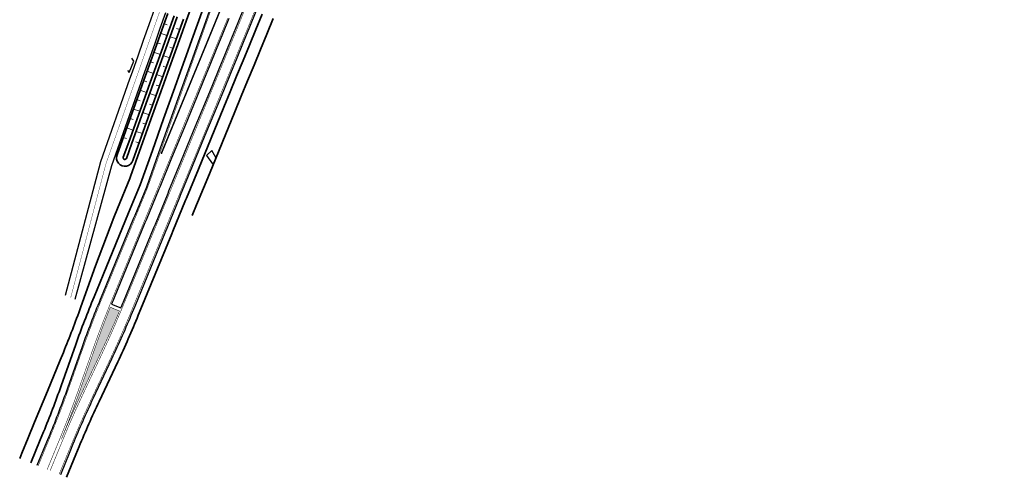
# Model space of a CAD drawing. Header units: metres. Extents: x 154839 to 161660, y 370737 to 378039.
# Tile 1 of 121: x 158320 to 158614, y 370737 to 370873. Entities that reach past the tile are written whole.
import ezdxf

# ---------------------------------------------------------------- set-up
doc = ezdxf.new("R2010")
doc.units = ezdxf.units.M
for name, pattern in [('VW-1-3_STREEP', [4, 1, -3]), ('VW-3-3_STREEP', [6, 3, -3]), ('VW-FP2-1000', [3, 0.3, -2.7])]:
    doc.linetypes.add(name, pattern=pattern)
for name, color, linetype, lineweight in [('B-WE-GW-TALUDARCERING_WATER-G', 130, 'Continuous', 18), ('N-WE-GW-GRONDWERK_BERM-G', 100, 'Continuous', 35), ('N-WE-GW-WATERGANG-G', 130, 'Continuous', 35), ('N-WE-VH-VERHARDING_HALFVERHARDING_BERM-G', 252, 'Continuous', 35), ('N-WE-VH-VERHARDING_KANTVERHARDING-G', 210, 'Continuous', 30), ('N-WE-VW-MARKERING_LANGS_STREEP_13_045-g', 7, 'VW-1-3_STREEP', 35), ('N-WE-VW-MARKERING_LANGS_STREEP_30270_010-G', 7, 'VW-FP2-1000', 35), ('N-WE-VW-MARKERING_LANGS_STREEP_33_015-G', 7, 'VW-3-3_STREEP', 35), ('N-WE-VW-MARKERING_LANGS_STREEP_DOORGETROKKEN_015-G', 7, 'Continuous', 35)]:
    doc.layers.add(name, color=color, linetype=linetype, lineweight=lineweight)

msp = doc.modelspace()

# ---------------------------------------------------------------- hatches: boundary and pattern name
at = {"layer": 'N-WE-VW-MARKERING_LANGS_STREEP_DOORGETROKKEN_015-G'}
h = msp.add_hatch(color=256, dxfattribs=at)
h.dxf.hatch_style = 1
edge = h.paths.add_edge_path()
edge.add_arc((158625.5280718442, 370676.170692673), 299.9999999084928, 158.1986311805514, 160.485802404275)
edge.add_line((158342.7604479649, 370776.3828218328), (158337.7341950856, 370762.2002912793))
edge.add_arc((158054.9665711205, 370862.412420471), 299.999999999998, 337.6233971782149, 340.485802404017, ccw=False)
edge.add_arc((158609.7875128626, 370633.9967410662), 299.9999999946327, 154.7609919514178, 157.623397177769, ccw=False)
edge.add_line((158338.4264236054, 370761.9153059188), (158344.8423241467, 370775.5257287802))
edge.add_arc((158073.4812348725, 370903.4442936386), 300.0000000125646, 334.760991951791, 337.0481631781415)
edge.add_line((158349.7311286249, 370786.4571310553), (158346.9849855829, 370787.5876978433))

# ---------------------------------------------------------------- linework, layer by layer
at = {"layer": 'B-WE-GW-TALUDARCERING_WATER-G'}
for p, q in [((158363.9605007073, 370871.7814227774), (158363.0192208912, 370872.1190502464)), ((158363.8888975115, 370868.6199560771), (158362.0063382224, 370869.2952119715)), ((158366.7843399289, 370870.7685397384), (158367.725619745, 370870.4309122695)), ((158361.9347340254, 370866.1337450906), (158360.9934543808, 370866.4713730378)), ((158364.8301771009, 370868.2823279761), (158366.7127363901, 370867.6070720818)), ((158361.8631287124, 370862.97227861), (158359.980569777, 370863.6475354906)), ((158362.8044083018, 370862.634650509), (158364.6869672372, 370861.9593936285)), ((158364.758572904, 370865.1208610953), (158365.6998525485, 370864.783233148)), ((158359.9089639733, 370860.486069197), (158358.967684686, 370860.8236981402)), ((158359.8373564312, 370857.3246023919), (158357.9547978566, 370857.9998602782)), ((158360.7786360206, 370856.9869742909), (158362.6611945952, 370856.3117164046)), ((158362.7328021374, 370859.4731832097), (158363.6740814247, 370859.1355542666)), ((158357.8831899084, 370854.8383941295), (158356.9419107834, 370855.1760235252)), ((158360.7070277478, 370853.8255072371), (158361.6483068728, 370853.4878778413)), ((158357.8115808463, 370851.6769273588), (158355.9290225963, 370852.3521861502)), ((158358.7528604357, 370851.3392992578), (158360.6354186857, 370850.6640404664)), ((158355.8574135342, 370849.1907193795), (158354.9161344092, 370849.5283487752)), ((158358.6812513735, 370848.1778324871), (158359.6225304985, 370847.8402030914)), ((158355.785804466, 370846.029252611), (158353.9032462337, 370846.7045114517)), ((158356.7270840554, 370845.69162451), (158358.6096422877, 370845.0163656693)), ((158353.8316370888, 370843.5430446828), (158352.8903579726, 370843.8806741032)), ((158356.6554749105, 370842.5301577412), (158357.5967540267, 370842.1925283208)), ((158353.7600279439, 370840.3815779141), (158351.8774697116, 370841.0568367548)), ((158354.7013075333, 370840.0439498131), (158356.5838657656, 370839.3686909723)), ((158351.8058605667, 370837.895369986), (158350.8645814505, 370838.2329994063)), ((158354.6296983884, 370836.8824830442), (158355.5709775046, 370836.5448536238))]:
    msp.add_line(p, q, dxfattribs=at)
at = {"layer": 'N-WE-GW-GRONDWERK_BERM-G', "flags": 128}
msp.add_lwpolyline([(158371.4102133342, 370877.8895352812), (158369.7224098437, 370873.1840597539), (158368.0341041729, 370868.4771913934), (158366.3453304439, 370863.7690256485), (158364.6561238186, 370859.0596607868), (158362.9665202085, 370854.3491970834), (158359.5866624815, 370844.9264703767), (158356.2067699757, 370835.5036474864), (158353.0037023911, 370826.5737958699), (158352.8447743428, 370826.0272879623), (158349.1515680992, 370817.0565020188), (158348.0503928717, 370814.3817509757), (158342.5356501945, 370799.9743333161), (158338.1743485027, 370787.6680892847, -0.01249024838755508), (158332.9832671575, 370774.1062457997), (158332.0297528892, 370771.7901627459), (158328.2228248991, 370762.5431470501), (158324.415896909, 370753.2961313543), (158322.512432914, 370748.6726235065), (158320.6089689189, 370744.0491156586), (158319.9519435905, 370742.4532032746)], format="xyb", dxfattribs=at)
msp.add_lwpolyline([(158395.5698700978, 370873.6846135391), (158393.6733012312, 370869.0470754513), (158391.7776898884, 370864.411884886), (158389.8759565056, 370859.7800751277), (158387.9759897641, 370855.1525703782), (158386.0711923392, 370850.5233462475), (158384.1683105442, 370845.8987809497), (158380.3609680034, 370836.6507289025), (158376.5540376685, 370827.4037075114), (158373.0110872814, 370818.7978925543), (158372.7471096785, 370818.1566918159), (158371.4381604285, 370814.9772583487)], dxfattribs=at)
at = {"layer": 'N-WE-GW-WATERGANG-G', "flags": 128}
for points in [[(158368.8281938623, 370873.5048054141), (158367.1398883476, 370868.7979374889), (158365.4511147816, 370864.0897721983), (158363.7619083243, 370859.380407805), (158362.0723048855, 370854.6699445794), (158358.6924473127, 370845.2472183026), (158355.3125548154, 370835.8243954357), (158353.7060963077, 370831.3457399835, -1.015471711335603), (158348.9997007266, 370833.0338870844), (158350.6061592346, 370837.5125425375), (158353.9860516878, 370846.9353652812), (158357.3659084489, 370856.3580892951), (158359.0555109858, 370861.0685500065), (158360.7447165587, 370865.7779119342), (158362.4334892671, 370870.4860748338), (158364.12179396, 370875.192940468)], [(158366.0043539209, 370874.5176864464), (158364.3160488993, 370869.8108198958), (158362.6272758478, 370865.1026560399), (158360.9380699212, 370860.3932931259), (158359.2484670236, 370855.6828314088), (158355.8686099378, 370846.2601064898), (158352.4887174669, 370836.8372836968), (158350.8692991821, 370832.322497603, 0.9999999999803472), (158351.8105782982, 370831.9848681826), (158353.4299965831, 370836.4996542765), (158356.8098890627, 370845.922477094), (158360.1897463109, 370855.3452024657), (158361.8793493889, 370860.0556646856), (158363.5685554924, 370864.7650280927), (158365.2573287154, 370869.4731924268), (158366.9456339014, 370874.1800594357)]]:
    msp.add_lwpolyline(points, format="xyb", dxfattribs=at)
at = {"layer": 'N-WE-VH-VERHARDING_HALFVERHARDING_BERM-G', "flags": 128}
for points in [[(158374.6810186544, 370876.7168997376), (158372.9996539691, 370872.0088461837), (158371.3177820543, 370867.2993797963), (158369.6354380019, 370862.5885991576), (158367.9526579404, 370857.8766056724), (158366.2694787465, 370853.1635027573), (158362.9024682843, 370843.7354857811), (158359.5354234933, 370834.3073734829), (158355.8880011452, 370824.0941718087), (158352.4342586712, 370815.7050425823), (158348.6273306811, 370806.4580268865), (158344.8204026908, 370797.2110111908), (158342.1268747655, 370790.668440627, 0.01248969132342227), (158336.6757839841, 370776.4272677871), (158332.3144822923, 370764.1210237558, -0.0124902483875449), (158327.0600079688, 370750.3935643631), (158326.1064937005, 370748.0774813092), (158323.2603953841, 370741.1643177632)], [(158392.2826762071, 370875.0250869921), (158390.387459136, 370870.3908543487), (158388.4927805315, 370865.7579445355), (158386.5919824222, 370861.1284127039), (158384.6920159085, 370856.5009085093), (158382.7882476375, 370851.8741882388), (158380.8853657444, 370847.2496227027), (158377.0782759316, 370838.002184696), (158373.2713470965, 370828.755166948), (158369.7283967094, 370820.1493519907), (158369.4644191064, 370819.5081512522), (158365.6574911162, 370810.2611355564), (158365.3222193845, 370809.4467616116), (158356.1162696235, 370787.0855396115), (158355.3503661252, 370785.2251625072, -0.01249024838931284), (158349.1946162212, 370771.2733571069), (158343.6275111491, 370759.4635334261, 0.01249024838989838), (158337.694076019, 370746.0155971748), (158336.7405617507, 370743.6995141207), (158333.9292758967, 370736.8709099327)]]:
    msp.add_lwpolyline(points, format="xyb", dxfattribs=at)
at = {"layer": 'N-WE-VH-VERHARDING_KANTVERHARDING-G', "flags": 128}
for points in [[(158376.5645133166, 370876.0442572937), (158374.883148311, 370871.3362028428), (158373.2012760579, 370866.626735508), (158371.5189316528, 370861.9159538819), (158369.8361512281, 370857.2039593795), (158368.1529716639, 370852.4908554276), (158364.7859608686, 370843.0628375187), (158361.4189160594, 370833.6347251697), (158357.7555037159, 370823.3767496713), (158354.2836618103, 370814.9436569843), (158353.9483900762, 370814.1292830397), (158344.7424403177, 370791.7680610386), (158343.9765368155, 370789.9076839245, 0.01249024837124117), (158338.5609014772, 370775.7591869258), (158334.1995997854, 370763.4529428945, -0.01249024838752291), (158328.9094111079, 370749.6321787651), (158327.9558968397, 370747.3160957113), (158325.1097985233, 370740.4029321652)], [(158390.430735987, 370875.7802833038), (158388.5362804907, 370871.1479128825), (158386.6421273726, 370866.516288), (158384.741856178, 370861.8880395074), (158382.8418897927, 370857.2605356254), (158380.9387013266, 370852.6352259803), (158379.0358193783, 370848.01066031), (158375.2288719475, 370838.7635682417), (158371.4219439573, 370829.516552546), (158367.8789935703, 370820.9107375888), (158367.6150159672, 370820.2695368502), (158363.808087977, 370811.0225211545), (158363.4728162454, 370810.2081472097), (158354.2668664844, 370787.8469252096), (158353.5009629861, 370785.9865481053, -0.01249024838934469), (158347.3855422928, 370772.1261475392), (158341.8184372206, 370760.3163238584, 0.0124902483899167), (158335.8446728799, 370746.7769827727), (158334.8911586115, 370744.4608997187), (158332.0798727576, 370737.6322955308)], [(158382.3811776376, 370873.6652942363), (158380.4889687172, 370869.0384202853), (158378.5902524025, 370864.4139593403), (158376.6914468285, 370859.7892815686), (158374.7890260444, 370855.1658362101), (158372.8865155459, 370850.5421742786), (158369.0796065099, 370841.2951753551), (158365.2726785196, 370832.0481596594), (158361.7297281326, 370823.4423447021), (158361.4657505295, 370822.8011439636), (158357.6588225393, 370813.5541282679), (158357.3235508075, 370812.7397543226), (158348.1176010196, 370790.378532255, 0.001676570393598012), (158347.3579356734, 370788.5155870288), (158350.1195641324, 370787.3786450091, 0.001676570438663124), (158350.8917057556, 370789.2364539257), (158360.0976555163, 370811.5976759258), (158360.432927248, 370812.4120498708), (158364.2398552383, 370821.6590655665), (158364.5038328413, 370822.300266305), (158368.0467832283, 370830.9060812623), (158371.8537112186, 370840.1530969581), (158375.6606375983, 370849.4001378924), (158377.5633154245, 370854.0242076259), (158379.4660829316, 370858.6484938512), (158381.3654120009, 370863.2744466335), (158383.2648302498, 370867.900616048), (158385.1579157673, 370872.529633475), (158387.051090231, 370877.1588675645)]]:
    msp.add_lwpolyline(points, format="xyb", dxfattribs=at)
for points in [[(158360.150063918, 370876.5667875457), (158358.4922504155, 370871.8593108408), (158356.8305985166, 370867.149231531), (158355.1658710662, 370862.4363656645), (158353.4988323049, 370857.7205278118), (158352.7643280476, 370855.6432341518), (158344.0251441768, 370830.9280472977), (158333.5481205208, 370791.0498471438)], [(158363.4521558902, 370875.4065338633), (158361.7935190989, 370870.6967167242), (158360.1312251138, 370865.9848157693), (158358.4660376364, 370861.2706467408), (158356.7987215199, 370856.554023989), (158356.0641247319, 370854.4764686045), (158347.324931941, 370829.7612565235), (158336.4241797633, 370789.865794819)], [(158352.0850011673, 370858.2200032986), (158352.6525255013, 370857.5760452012), (158354.0577346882, 370860.9769601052), (158353.4330856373, 370861.8704140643)], [(158378.4556456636, 370832.288018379), (158377.324892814, 370834.287969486), (158375.7105213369, 370832.8892120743), (158377.523358, 370830.348796)]]:
    msp.add_lwpolyline(points, dxfattribs=at)
at = {"layer": 'N-WE-VW-MARKERING_LANGS_STREEP_13_045-g', "const_width": 0.45, "flags": 128}
msp.add_lwpolyline([(158441.9263621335, 371053.5256831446), (158440.684083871, 371048.7032366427), (158439.3493426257, 371043.9056586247), (158437.9946231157, 371039.1136836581), (158436.6199488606, 371034.3273949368), (158435.2253437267, 371029.5468755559), (158433.8108319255, 371024.7722085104), (158432.376438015, 371020.0034766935), (158430.922186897, 371015.2407628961), (158429.4481038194, 371010.4841498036), (158427.9542143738, 371005.7337199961), (158426.4405444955, 371000.9895559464), (158424.9071204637, 370996.2517400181), (158423.3539689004, 370991.520354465), (158421.7811167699, 370986.795481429), (158420.1885913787, 370982.0772029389), (158418.5764203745, 370977.3656009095), (158416.9446267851, 370972.6607383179), (158415.2932904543, 370967.9621362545), (158413.6230358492, 370963.2694212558), (158411.9260097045, 370958.5855239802), (158410.2287755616, 370953.9008953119), (158408.4984287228, 370949.2275867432), (158406.7678537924, 370944.5535538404), (158405.0071593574, 370939.8899722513), (158403.2462250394, 370935.2256705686), (158402.3035787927, 370932.7717590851), (158401.4581443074, 370930.5708952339), (158399.6698140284, 370925.9154033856), (158397.8572937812, 370921.2684616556), (158396.0445154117, 370916.6208066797), (158394.2104884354, 370911.9806799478), (158392.376195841, 370907.3398429), (158390.5235826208, 370902.7054721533), (158388.6706973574, 370898.07039366), (158386.8024078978, 370893.4406849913), (158384.9338410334, 370888.8102707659), (158383.0527767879, 370884.1841008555), (158381.1714308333, 370879.5572271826), (158379.280486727, 370874.9334487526), (158377.3892576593, 370870.3089679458), (158375.4913241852, 370865.6864151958), (158373.593103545, 370861.0631610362), (158371.6910691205, 370856.4406549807), (158369.788745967, 370851.8174482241), (158365.9818562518, 370842.5704962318), (158362.1749282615, 370833.3234805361)], dxfattribs=at)
at = {"layer": 'N-WE-VW-MARKERING_LANGS_STREEP_30270_010-G', "const_width": 0.1, "flags": 128}
msp.add_lwpolyline([(158335.1546336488, 370790.3884575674), (158345.6750380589, 370830.3446519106), (158354.4142263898, 370855.0598513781), (158355.1487769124, 370857.1372759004), (158356.8159543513, 370861.8535062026), (158358.4809118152, 370866.5670236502), (158360.1428847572, 370871.2780137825), (158361.8011099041, 370875.9866607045), (158363.4548245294, 370880.6931447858), (158365.105443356, 370885.4038755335), (158366.7481825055, 370890.1075354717), (158368.4569141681, 370895.0187670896), (158370.361629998, 370899.961040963), (158372.2558267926, 370904.6649517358), (158374.1016098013, 370909.2703028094), (158375.9378531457, 370913.8756744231), (158377.7638430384, 370918.4813325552), (158379.5788656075, 370923.0875384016), (158381.382206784, 370927.6945480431), (158383.1731521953, 370932.3026121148), (158384.9509870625, 370936.9119754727), (158386.714996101, 370941.5228768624), (158388.4644634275, 370946.1355485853), (158390.1986724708, 370950.7502161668), (158391.9169058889, 370955.3670980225), (158393.6184454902, 370959.9864051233), (158395.3047823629, 370964.6144063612), (158396.076995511, 370966.751336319), (158396.9666946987, 370969.227842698), (158398.6157052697, 370973.8608689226), (158400.2467362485, 370978.5016935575), (158400.6065276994, 370979.5336880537), (158401.8500585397, 370983.1245573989), (158403.4393509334, 370987.7692956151), (158405.0083229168, 370992.4177902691), (158406.5546257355, 370997.0627713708), (158408.0880392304, 371001.734027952), (158409.5987664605, 371006.4017169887), (158411.0900319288, 371011.0756601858), (158412.5618097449, 371015.7557763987), (158414.0140743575, 371020.4419843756), (158415.4468005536, 371025.1342027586), (158416.8599634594, 371029.8323500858), (158418.2535385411, 371034.5363447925), (158419.6275016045, 371039.2461052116), (158420.9818287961, 371043.9615495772), (158421.206595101, 371044.7566029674), (158422.3164966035, 371048.682596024), (158423.6339168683, 371053.4179149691), (158423.9708328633, 371054.6385873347), (158424.7784300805, 371057.989341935), (158425.9153023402, 371062.7829004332), (158427.0314286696, 371067.5778765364), (158428.129737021, 371072.3869663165), (158428.4228898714, 371073.6864541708), (158429.2013864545, 371077.1723490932), (158430.2512396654, 371081.9672531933), (158431.2704145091, 371086.749507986), (158432.2559567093, 371091.5234351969), (158433.2041240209, 371096.2895761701), (158434.1146418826, 371101.0664632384), (158434.4434709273, 371102.8495710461), (158434.8376109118, 371105.0336620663), (158434.9694723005, 371105.7768236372), (158435.7903198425, 371110.5568874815), (158436.5615030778, 371115.3192124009), (158437.2872965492, 371120.0886658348), (158437.9676344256, 371124.8648151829), (158438.6024549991, 371129.6472272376), (158439.1917006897, 371134.4354682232), (158439.7353180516, 371139.2291038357), (158440.2332577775, 371144.0276992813), (158440.6876288, 371148.8536985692), (158440.7906898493, 371150.0229481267), (158441.0913513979, 371153.6303393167), (158441.4525802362, 371158.4488901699), (158441.7673992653, 371163.2629686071), (158442.0363563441, 371168.0798269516), (158442.2594270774, 371172.8990283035), (158442.4365912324, 371177.7201355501), (158442.5678327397, 371182.5427114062), (158442.6531396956, 371187.3663184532), (158442.6925043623, 371192.1905191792), (158442.6859231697, 371197.0148760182), (158442.6333967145, 371201.8389513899), (158442.5349297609, 371206.66230774), (158442.3905312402, 371211.4845075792), (158442.2002142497, 371216.3051135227), (158441.9639960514, 371221.1236883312), (158441.681205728, 371225.9516149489), (158441.4855155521, 371228.9036205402), (158441.3552492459, 371230.7369441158), (158440.9806817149, 371235.5791470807), (158440.5658242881, 371240.4141366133), (158439.2992069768, 371253.96951232)], dxfattribs=at)
at = {"layer": 'N-WE-VW-MARKERING_LANGS_STREEP_33_015-G', "flags": 128}
msp.add_lwpolyline([(158331.7313690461, 370737.7708273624, 0.15, 0.15, 0), (158334.5443955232, 370744.6036595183, 0.15, 0.15, 0), (158335.4979097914, 370746.9197425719, 0.15, 0.15, -0.01249024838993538), (158341.4792358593, 370760.4762220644, 0.15, 0.15, 0), (158347.0463409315, 370772.2860457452, 0.15, 0.15, 0.01249024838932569), (158353.1541998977, 370786.1293079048, 0.15, 0.15, 0), (158353.9201033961, 370787.9896850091, 0.15, 0.15, 0), (158363.1260531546, 370810.3509070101, 0.15, 0.15, 0), (158363.4613248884, 370811.1652809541, 0.15, 0.15, 0), (158367.2682528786, 370820.4122966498, 0.15, 0.15, 0), (158367.5322304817, 370821.0534973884, 0.15, 0.15, 0), (158371.0751808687, 370829.6593123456, 0.15, 0.15, 0), (158374.8821088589, 370838.9063280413, 0.15, 0.15, 0), (158378.689054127, 370848.1534148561, 0.15, 0.15, 0), (158380.5919151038, 370852.777929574, 0.15, 0.15, 0), (158382.4950603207, 370857.4031340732, 0.15, 0.15, 0), (158384.3949612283, 370862.0304785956, 0.15, 0.15, 0), (158386.2951447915, 370866.6585134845, 0.15, 0.15, 0), (158388.1891882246, 370871.2898704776, 0.15, 0.15, 0), (158390.083512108, 370875.921918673, 0.15, 0.15, 0), (158391.9687933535, 370880.5584597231, 0.15, 0.15, 0), (158393.8543518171, 370885.1956932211, 0.15, 0.15, 0), (158395.7279564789, 370889.8385734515, 0.15, 0.15, 0), (158397.601834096, 370894.4821477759, 0.15, 0.15, 0), (158399.4608359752, 370899.1325003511, 0.15, 0.15, 0), (158401.3201055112, 370903.7835490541, 0.15, 0.15, 0), (158403.1615645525, 370908.4424796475, 0.15, 0.15, 0), (158405.0032849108, 370913.1021087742, 0.15, 0.15, 0), (158406.8242452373, 370917.7706899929, 0.15, 0.15, 0), (158408.645459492, 370922.4399725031, 0.15, 0.15, 0), (158410.7244361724, 370927.8520164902, 0.15, 0.15, 0), (158412.4272867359, 370931.7281204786, 0.15, 0.15, 0), (158414.4471180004, 370936.3257499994, 0.15, 0.15, 0), (158416.4679292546, 370940.925610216, 0.15, 0.15, 0), (158418.4898119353, 370945.5279092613, 0.15, 0.15, 0), (158420.5128647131, 370950.1328717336, 0.15, 0.15, 0), (158422.5371938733, 370954.7407395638, 0.15, 0.15, 0), (158424.5629137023, 370959.3517728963, 0.15, 0.15, 0), (158426.5901468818, 370963.9662509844, 0.15, 0.15, 0), (158428.6190248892, 370968.5844731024, 0.15, 0.15, 0), (158430.649538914, 370973.206419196, 0.15, 0.15, 0), (158432.4498842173, 370977.910265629, 0.15, 0.15, 0), (158434.0596653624, 370982.6796688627, 0.15, 0.15, 0), (158435.6495600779, 370987.4557380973, 0.15, 0.15, 0), (158437.2195407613, 370992.2383904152, 0.15, 0.15, 0), (158438.7694564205, 370997.0275825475, 0.15, 0.15, 0), (158440.2994478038, 371001.8231765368, 0.15, 0.15, 0), (158441.8094448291, 371006.6251033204, 0.15, 0.15, 0), (158443.2994212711, 371011.4332795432, 0.15, 0.15, 0), (158444.7693512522, 371016.2476217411, 0.15, 0.15, 0), (158446.2192092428, 371021.0680463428, 0.15, 0.15, 0), (158447.6489700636, 371025.8944696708, 0.15, 0.15, 0), (158449.0586088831, 371030.7268079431, 0.15, 0.15, 0), (158450.4480999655, 371035.5649776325, 0.15, 0.15, 0), (158451.8182511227, 371040.4086614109, 0.15, 0.15, 0), (158453.3698133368, 371045.9897814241, 0.15, 0.15, -0.0121316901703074), (158454.7824084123, 371050.6315601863, 0.15, 0.15, 0), (158456.617189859, 371056.1741446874, 0.15, 0.15, 0), (158458.1885006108, 371060.9208258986, 0.15, 0.15, 0), (158459.7598113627, 371065.6675071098, 0.15, 0.15, 0), (158461.3311221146, 371070.4141883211, 0.15, 0.15, 0), (158462.9027406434, 371075.1628004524, 0.15, 0.15, 0), (158464.46709805, 371079.9216067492, 0.15, 0.15, 0), (158466.0174522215, 371084.6849935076, 0.15, 0.15, 0), (158467.5537897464, 371089.4529195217, 0.15, 0.15, 0), (158469.0760973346, 371094.2253435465, 0.15, 0.15, 0), (158470.5843618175, 371099.0022242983, 0.15, 0.15, 0), (158472.0785701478, 371103.7835204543, 0.15, 0.15, 0), (158473.5587093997, 371108.5691906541, 0.15, 0.15, 0), (158475.0247667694, 371113.3591934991, 0.15, 0.15, 0), (158476.4767295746, 371118.1534875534, 0.15, 0.15, 0), (158477.9145852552, 371122.9520313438, 0.15, 0.15, 0), (158479.3383213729, 371127.7547833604, 0.15, 0.15, 0), (158480.7479256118, 371132.561702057, 0.15, 0.15, 0), (158482.143385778, 371137.3727458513, 0.15, 0.15, 0), (158483.5246898, 371142.1878731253, 0.15, 0.15, 0), (158484.8918008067, 371147.0067164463, 0.15, 0.15, 0), (158486.2465739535, 371151.8253798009, 0.15, 0.15, 0), (158487.5951440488, 371156.6412608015, 0.15, 0.15, 0), (158488.9441192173, 371161.4525050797, 0.15, 0.15, 0), (158490.3000885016, 371166.2572566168, 0.15, 0.15, 0), (158491.6696141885, 371171.0536306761, 0.15, 0.15, 0), (158493.05922394, 371175.8396869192, 0.15, 0.15, 0), (158494.4754025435, 371180.6134027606, 0.15, 0.15, 0), (158495.9245831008, 371185.3726470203, 0.15, 0.15, 0), (158497.4131374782, 371190.1151539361, 0.15, 0.15, 0), (158498.9473658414, 371194.8384976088, 0.15, 0.15, 0), (158500.5334943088, 371199.5401008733, 0.15, 0.15, 0), (158502.1770080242, 371204.2201908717, 0.15, 0.15, 0), (158503.8788070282, 371208.8809863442, 0.15, 0.15, 0), (158505.6349889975, 371213.5261563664, 0.15, 0.15, 0), (158507.4390960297, 371218.157604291, 0.15, 0.15, 0), (158509.2846934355, 371222.7773710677, 0.15, 0.15, 0), (158511.1653911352, 371227.3876686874, 0.15, 0.15, 0), (158513.0748358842, 371231.9908536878, 0.15, 0.15, 0), (158515.0067025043, 371236.5894008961, 0.15, 0.15, 0), (158516.9546843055, 371241.1858773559, 0.15, 0.15, 0), (158518.9124828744, 371245.7829163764, 0.15, 0.15, 0), (158520.8738711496, 371250.3848553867, 0.15, 0.15, 0), (158522.8283646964, 371255.000839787, 0.15, 0.15, 0), (158524.7607351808, 371259.6374838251, 0.15, 0.15, 0), (158526.6554166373, 371264.3009638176, 0.15, 0.15, 0), (158528.4965803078, 371268.9970784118, 0.15, 0.15, 0), (158530.2680819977, 371273.7310875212, 0.15, 0.15, 0), (158531.9539114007, 371278.5029701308, 0.15, 0.15, 0), (158533.547691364, 371283.3064460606, 0.15, 0.15, 0), (158535.0488077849, 371288.1396815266, 0.15, 0.15, 0), (158536.4567055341, 371293.0008891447, 0.15, 0.15, 0), (158537.7708639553, 371297.8882711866, 0.15, 0.15, 0), (158538.9907970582, 371302.8000202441, 0.15, 0.15, 0), (158540.116053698, 371307.7343198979, 0.15, 0.15, 0), (158541.1462177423, 371312.6893453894, 0.15, 0.15, 0), (158542.0809082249, 371317.663264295, 0.15, 0.15, 0), (158542.9197794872, 371322.6542372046, 0.15, 0.15, 0), (158543.6625213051, 371327.6604184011, 0.15, 0.15, 0), (158544.3088590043, 371332.679956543, 0.15, 0.15, 0), (158544.8585535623, 371337.7109953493, 0.15, 0.15, 0), (158545.3114016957, 371342.7516742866, 0.15, 0.15, 0), (158545.6672359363, 371347.8001292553, 0.15, 0.15, 0), (158545.9259246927, 371352.8544932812, 0.15, 0.15, 0), (158546.0873722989, 371357.9128972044, 0.15, 0.15, 0), (158546.1515190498, 371362.9734703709, 0.15, 0.15, 0), (158546.1183412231, 371368.0343413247, 0.15, 0.15, 0), (158545.9878510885, 371373.0936384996, 0.15, 0.15, 0), (158545.7600969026, 371378.1494909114, 0.15, 0.15, 0), (158545.4351637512, 371383.200019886, 0.15, 0.15, 0), (158545.0167898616, 371388.2379936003, 0.15, 0.15, 0), (158544.5199447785, 371393.258318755, 0.15, 0.15, 0), (158543.9616044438, 371398.2616428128, 0.15, 0.15, 0), (158543.3871592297, 371403.4092492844, 0.15, 0.15, 0), (158543.3871591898, 371403.4092496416, 0.15, 0.15, -0.2571419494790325), (158547.9510353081, 371414.4416070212, 0.15, 0.15, 0.08997292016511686), (158552.0817903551, 371419.1879823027, 0.15, 0.15, -0.2173734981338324), (158562.573921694, 371426.4590149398, 0.15, 0.15, 0), (158565.2323149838, 371426.9529610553, 0.15, 0.15, 0), (158567.7734908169, 371427.483244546, 0.15, 0.15, 0), (158570.3122162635, 371428.069998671, 0.15, 0.15, 0), (158572.8455925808, 371428.7194067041, 0.15, 0.15, 0), (158575.0468587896, 371429.3414024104, 0.15, 0.15, 0), (158577.2388570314, 371430.0195594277, 0.15, 0.15, 0), (158577.8818719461, 371430.2299207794, 0.15, 0.15, 0), (158580.3736274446, 371431.0894401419, 0.15, 0.15, 0), (158582.8421732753, 371432.011882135, 0.15, 0.15, 0), (158585.2859001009, 371432.9965977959, 0.15, 0.15, 0), (158587.7032178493, 371434.0428959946, 0.15, 0.15, 0), (158590.0925568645, 371435.1500440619, 0.15, 0.15, 0), (158592.4523690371, 371436.3172684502, 0.15, 0.15, 0), (158594.7811289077, 371437.5437554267, 0.15, 0.15, 0), (158597.077334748, 371438.8286517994, 0.15, 0.15, 0), (158599.3395096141, 371440.1710656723, 0.15, 0.15, 0), (158601.5662023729, 371441.5700672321, 0.15, 0.15, 0), (158603.7559887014, 371443.0246895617, 0.15, 0.15, 0), (158605.9074720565, 371444.5339294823, 0.15, 0.15, 0), (158608.0192846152, 371446.0967484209, 0.15, 0.15, 0), (158610.0900881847, 371447.712073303, 0.15, 0.15, 0), (158612.118575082, 371449.3787974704, 0.15, 0.15, 0), (158613.6783375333, 371450.7198675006, 0, 0, 0)], format="xyseb", dxfattribs=at)
at = {"layer": 'N-WE-VW-MARKERING_LANGS_STREEP_33_015-G', "const_width": 0.15, "flags": 128}
msp.add_lwpolyline([(158437.9545481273, 371388.2887310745), (158438.2911908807, 371385.6025540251), (158439.5347046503, 371375.6801715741), (158440.7782184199, 371365.757789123), (158441.3999753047, 371360.7965978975), (158442.0217321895, 371355.835406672), (158442.6434890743, 371350.8742154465), (158443.2652459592, 371345.9130242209), (158443.887002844, 371340.9518329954), (158444.5087597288, 371335.9906417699), (158445.1305166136, 371331.0294505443), (158445.7522734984, 371326.0682593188), (158446.3740303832, 371321.1070680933), (158446.995787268, 371316.1458768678), (158447.6175441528, 371311.1846856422), (158448.2393010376, 371306.2234944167), (158448.8610579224, 371301.2623031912), (158449.4828148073, 371296.3011119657), (158450.1045716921, 371291.3399207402), (158450.7263285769, 371286.3787295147), (158451.3480854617, 371281.4175382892), (158451.9698423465, 371276.4563470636), (158452.5915992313, 371271.4951558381), (158453.2123965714, 371266.5354187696), (158453.8275739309, 371261.5785306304), (158454.4316324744, 371256.6238301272), (158455.0190813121, 371251.6706868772), (158455.5844349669, 371246.718525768), (158456.1222117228, 371241.7668451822), (158456.6269323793, 371236.8152351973), (158457.0931195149, 371231.8633957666), (158457.5152973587, 371226.9111548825), (158457.8879923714, 371221.958486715), (158458.2065960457, 371217.0040174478), (158458.4701313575, 371212.0463201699), (158458.6785660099, 371207.0860008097), (158458.8318742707, 371202.1236717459), (158458.930037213, 371197.1599456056), (158458.973042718, 371192.195435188), (158458.9608854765, 371187.2307533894), (158458.8935669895, 371182.2665131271), (158458.7710955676, 371177.3033272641), (158458.5934863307, 371172.3418085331), (158458.3607612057, 371167.3825694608), (158458.0729489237, 371162.4262222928), (158457.7300850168, 371157.4733789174), (158457.3322118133, 371152.5246507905), (158456.879378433, 371147.5806488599), (158456.3716407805, 371142.64198349), (158455.8090615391, 371137.7092643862), (158455.191710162, 371132.78310052), (158454.5196628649, 371127.8641000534), (158453.7930026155, 371122.9528702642), (158453.0118191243, 371118.0500174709), (158452.1762088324, 371113.1561469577), (158451.2862749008, 371108.2718628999), (158450.3422658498, 371103.3968717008), (158449.3472583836, 371098.5285949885), (158448.3066333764, 371093.6662528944), (158447.225812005, 371088.8090696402), (158446.1102010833, 371083.9561355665), (158444.9651951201, 371079.1064251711), (158443.7961790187, 371074.2588150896), (158442.6085313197, 371069.4121020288), (158441.4076278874, 371064.5650206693), (158440.1988459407, 371059.7162615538), (158438.9808099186, 371054.8387104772, -0.006658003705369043), (158438.3012449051, 371052.2637920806), (158436.2200814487, 371044.7832829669), (158434.8690458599, 371040.0043389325), (158433.4981097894, 371035.2310656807), (158432.1072970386, 371030.4635460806), (158430.6966317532, 371025.7018629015), (158429.2661384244, 371020.9460988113), (158427.8158418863, 371016.1963363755), (158426.3454862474, 371011.4527458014), (158424.8558388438, 371006.7151783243), (158423.3462042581, 371001.9839416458), (158421.8170940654, 370997.2589632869), (158420.2682043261, 370992.540431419), (158418.6995918, 370987.8284194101), (158417.1113162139, 370983.1229990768), (158415.5034493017, 370978.4242375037), (158413.8762869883, 370973.7320883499), (158412.2293182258, 370969.0459139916), (158410.563310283, 370964.3651308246), (158408.8704499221, 370959.6926547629), (158407.1771582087, 370955.0189881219), (158405.4506230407, 370950.3561490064), (158403.7236483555, 370945.6921228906), (158401.9666917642, 370941.0379542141), (158400.2091402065, 370936.3826561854), (158399.2682473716, 370933.9332841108), (158398.4243371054, 370931.7363811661), (158396.6390799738, 370927.088924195), (158394.8295095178, 370922.4495205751), (158393.0194789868, 370917.8089374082), (158391.1880603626, 370913.1753917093), (158389.3561763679, 370908.5406686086), (158387.5058182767, 370903.9119263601), (158385.6549902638, 370899.2820085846), (158383.7885921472, 370894.6569800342), (158381.9527877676, 370890.0181890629), (158380.2729653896, 370885.314493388), (158378.5925611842, 370880.6091685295), (158376.9116055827, 370875.9022996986), (158375.2301308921, 370871.1939773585), (158373.5481710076, 370866.4842964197), (158371.8657611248, 370861.7733554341), (158370.1829374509, 370857.0612557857), (158368.4997369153, 370852.3481008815), (158365.1327239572, 370842.920077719), (158361.765679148, 370833.4919653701), (158358.1022668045, 370823.2339898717), (158354.6304248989, 370814.8008971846), (158354.295153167, 370813.9865232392), (158345.0892034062, 370791.6253012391), (158344.3232999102, 370789.7649241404), (158344.3232999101, 370789.7649241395, 0.01249024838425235), (158338.9143610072, 370775.6339217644), (158334.5530593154, 370763.327677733, -0.01249024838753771), (158329.2561741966, 370749.4894189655), (158328.3026599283, 370747.1733359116), (158325.458302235, 370740.2644003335)], format="xyb", dxfattribs=at)
at = {"layer": 'N-WE-VW-MARKERING_LANGS_STREEP_DOORGETROKKEN_015-G', "const_width": 0.15, "flags": 128}
for points in [[(158387.3983141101, 370877.0172321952), (158385.5050080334, 370872.3876758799), (158383.6118128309, 370867.7583905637), (158381.7123069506, 370863.1320075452), (158379.8129124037, 370858.5058954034), (158377.9101016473, 370853.8815040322), (158376.0074028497, 370849.2573833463), (158372.2004743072, 370840.0103371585), (158368.3935463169, 370830.7633214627), (158364.8505959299, 370822.1575065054), (158364.5866183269, 370821.5163057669), (158360.7796903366, 370812.2692900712), (158360.4444186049, 370811.4549161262), (158351.238468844, 370789.0936941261), (158350.4725653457, 370787.233317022, -0.01249024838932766), (158344.423183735, 370773.5225918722), (158338.8560786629, 370761.7127681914, 0.0124902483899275), (158332.8162752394, 370748.0237516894), (158331.8627609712, 370745.7076686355), (158329.0362736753, 370738.8421401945)], [(158382.0340853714, 370873.8072518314), (158380.1419861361, 370869.1806457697), (158378.2433574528, 370864.5563984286), (158376.3446173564, 370859.9318800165), (158374.4422398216, 370855.3085398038), (158372.5397502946, 370850.6849288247), (158368.7328434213, 370841.4379351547), (158364.925915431, 370832.190919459), (158361.382965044, 370823.5851045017), (158361.1189874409, 370822.9439037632), (158357.3120594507, 370813.6968880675), (158356.9767877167, 370812.8825141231), (158347.7708379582, 370790.5212921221), (158347.0049344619, 370788.6609150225, 0.01249024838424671), (158341.6477813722, 370774.6652045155), (158337.2864796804, 370762.3589604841, -0.01249024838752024), (158331.9378087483, 370748.3854098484), (158330.98429448, 370746.0693267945), (158328.1533976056, 370739.1930875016)]]:
    msp.add_lwpolyline(points, format="xyb", dxfattribs=at)
msp.add_lwpolyline([(158346.9849855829, 370787.5876978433, 0.009979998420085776), (158342.7604479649, 370776.3828218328), (158337.7341950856, 370762.2002912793, -0.0124902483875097), (158332.3770419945, 370748.2045807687, -0.01249024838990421), (158338.4264236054, 370761.9153059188), (158344.8423241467, 370775.5257287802, 0.009979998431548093), (158349.7311286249, 370786.4571310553)], format="xyb", close=True, dxfattribs=at)

doc.saveas('drawing.dxf')
